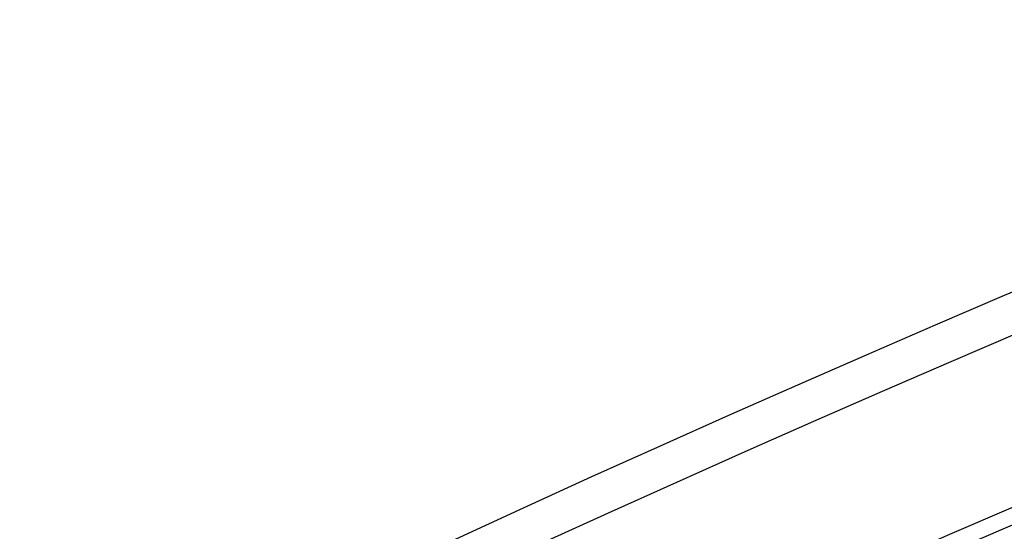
# Model space of a CAD drawing. Extents: x -7591 to -2491, y 6498 to 10061.
# Tile 48 of 125: x -6246 to -6123, y 9204 to 9269. Entities that reach past the tile are written whole.
import ezdxf

# ---------------------------------------------------------------- set-up
doc = ezdxf.new("R2010")
doc.units = 0
doc.header["$MEASUREMENT"] = 0
doc.linetypes.add('HIDDEN', pattern=[7, 4, -3])
doc.layers.get('0').update_dxf_attribs({"linetype": 'CONTINUOUS'})
doc.layers.add('LE_HIDDEN', color=7, linetype='CONTINUOUS')

msp = doc.modelspace()

# ---------------------------------------------------------------- linework, layer by layer
msp.add_lwpolyline([(-3319.19, 8334.81, 0.111006), (-4057.65, 9007.3, 0.000315), (-4060.15, 9008.72, 0.005079), (-4100.61, 9031.15, 0.000315), (-4103.13, 9032.51, 0.252871), (-6267.97, 9031.15, 0.005079), (-6308.43, 9008.72, 0.111325), (-7049.39, 8334.81)], format="xyb")
for radius, start, end in [(2396.87, 31.73211, 148.26789), (2391.87, 31.73211, 148.26789), (2372, 31.75, 148.25), (2370, 31.79835, 148.20165), (2345, 32.74999, 147.24999), (2266.16, 35.00882, 144.99118), (2258.06, 35.00886, 144.99114), (2247.11, 35.0089, 144.9911)]:
    msp.add_arc((-5184.29, 7028.43), radius, start, end)
at = {"layer": 'LE_HIDDEN', "color": 1, "linetype": 'HIDDEN'}
for points in [[(-5186.29, 9150.43, 0.172955), (-6528.44, 8670.42), (-6468.33, 8596.86, 0.078205), (-6887.99, 8126.67), (-7153.76, 8297.61, -0.254675), (-5186.29, 9371.43)], [(-7153.76, 8297.61, -0.254675), (-5186.29, 9371.43), (-5186.29, 9290.43), (-5204.29, 9290.43)]]:
    msp.add_lwpolyline(points, format="xyb", dxfattribs=at)
for radius, start, end in [(2341, 110.12894, 127.12106), (2341, 110.12894, 127.12106), (2345, 110.60017, 126.64984)]:
    msp.add_arc((-5184.29, 7028.43), radius, start, end, dxfattribs=at)

doc.saveas('drawing.dxf')
